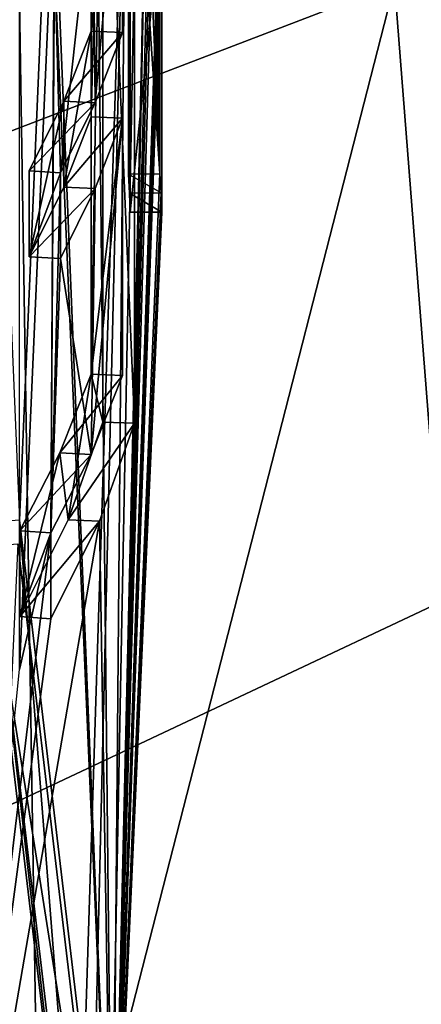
# Model space of a CAD drawing. Header units: millimetres. Extents: x -128 to 128, y 0 to 228.
# Tile 222 of 233: x 7.32 to 7.828, y 196.968 to 198.213. Entities that reach past the tile are written whole.
import ezdxf

# ---------------------------------------------------------------- set-up
doc = ezdxf.new("R2010")
doc.units = ezdxf.units.MM
doc.header["$LTSCALE"] = 65.185185
for name, color, linetype in [('101', 7, 'CONTINUOUS'), ('106', 7, 'CONTINUOUS'), ('111', 7, 'CONTINUOUS'), ('121', 7, 'CONTINUOUS'), ('130', 7, 'CONTINUOUS'), ('137', 7, 'CONTINUOUS'), ('1558', 7, 'CONTINUOUS'), ('1564', 7, 'CONTINUOUS'), ('1565', 7, 'CONTINUOUS'), ('1566', 7, 'CONTINUOUS'), ('1586', 7, 'CONTINUOUS'), ('1589', 7, 'CONTINUOUS'), ('1591', 7, 'CONTINUOUS'), ('1592', 7, 'CONTINUOUS'), ('1594', 7, 'CONTINUOUS'), ('1597', 7, 'CONTINUOUS'), ('1598', 7, 'CONTINUOUS'), ('1600', 7, 'CONTINUOUS'), ('1602', 7, 'CONTINUOUS'), ('1604', 7, 'CONTINUOUS'), ('226', 7, 'CONTINUOUS'), ('2294', 7, 'CONTINUOUS'), ('239', 7, 'CONTINUOUS'), ('98', 7, 'CONTINUOUS')]:
    doc.layers.add(name, color=color, linetype=linetype)

msp = doc.modelspace()

# ---------------------------------------------------------------- linework, layer by layer
at = {"layer": '101', "linetype": 'CONTINUOUS'}
for points in [[(6.4952, 201.4156, -1.1809), (7.1329, 188.5, -2.3176), (7.5, 199.9805, 2.2836), (6.4952, 201.4156, -1.1809)], [(7.5, 199.9805, 2.2836), (7.1329, 188.5, 2.3176), (6.4952, 198.5454, 5.7482), (7.5, 199.9805, 2.2836)], [(7.1329, 188.5, -2.3176), (7.1329, 188.5, 2.3176), (7.5, 199.9805, 2.2836), (7.1329, 188.5, -2.3176)]]:
    msp.add_3dface(points, dxfattribs=at)
at = {"layer": '106', "linetype": 'CONTINUOUS'}
for points in [[(7.7942, 205.9916, 121.6298), (9, 209.0784, 124.9043), (8.5595, 197.8094, 128.652), (7.7942, 205.9916, 121.6298)], [(4.5, 203.7319, 119.2328), (7.7942, 205.9916, 121.6298), (5.2901, 196.2703, 124.4234), (4.5, 203.7319, 119.2328)], [(5.2901, 196.2703, 124.4234), (7.7942, 205.9916, 121.6298), (8.5595, 197.8094, 128.652), (5.2901, 196.2703, 124.4234)]]:
    msp.add_3dface(points, dxfattribs=at)
at = {"layer": '111', "linetype": 'CONTINUOUS'}
for points in [[(5.2901, 201.2509, 138.1075), (5.2898, 190.9904, 141.8422), (8.5597, 189.451, 137.6128), (5.2901, 201.2509, 138.1075)], [(8.5595, 199.7118, 133.8789), (5.2901, 201.2509, 138.1075), (8.5597, 189.451, 137.6128), (8.5595, 199.7118, 133.8789)], [(5.2901, 196.2703, 124.4234), (8.5595, 197.8094, 128.652), (5.2898, 186.0096, 128.1578), (5.2901, 196.2703, 124.4234)], [(8.5595, 197.8094, 128.652), (8.5597, 187.549, 132.3872), (5.2898, 186.0096, 128.1578), (8.5595, 197.8094, 128.652)]]:
    msp.add_3dface(points, dxfattribs=at)
at = {"layer": '121', "linetype": 'CONTINUOUS'}
for points in [[(4.5553, 196.3349, 138.8206), (7.2352, 203.5454, 132.4798), (7.3707, 195.0096, 135.1793), (4.5553, 196.3349, 138.8206)], [(7.2352, 203.5454, 132.4798), (7.5359, 201.9767, 128.1699), (7.3707, 195.0096, 135.1793), (7.2352, 203.5454, 132.4798)], [(7.5359, 201.9767, 128.1699), (5.1861, 200.6257, 124.458), (7.3707, 193.3714, 130.6784), (7.5359, 201.9767, 128.1699)], [(7.3707, 195.0096, 135.1793), (7.5359, 201.9767, 128.1699), (7.3707, 193.3714, 130.6784), (7.3707, 195.0096, 135.1793)], [(7.3707, 193.3714, 130.6784), (5.1861, 200.6257, 124.458), (4.5553, 192.046, 127.0371), (7.3707, 193.3714, 130.6784)]]:
    msp.add_3dface(points, dxfattribs=at)
at = {"layer": '130', "color": 9, "linetype": 'CONTINUOUS'}
for points in [[(7.2783, 197.5473, 133.4486), (7.397, 196.5523, 131.0395), (7.2805, 197.5773, 133.4269), (7.2783, 197.5473, 133.4486)], [(7.2805, 197.5773, 133.4269), (7.397, 196.5523, 131.0395), (7.3978, 196.5894, 131.0329), (7.2805, 197.5773, 133.4269)]]:
    msp.add_3dface(points, dxfattribs=at)
at = {"layer": '137', "color": 9, "linetype": 'CONTINUOUS'}
for points in [[(7.2805, 197.5773, 133.4269), (7.3978, 196.5894, 131.0329), (7.3196, 197.5803, 133.4351), (7.2805, 197.5773, 133.4269)], [(7.3196, 197.5803, 133.4351), (7.3978, 196.5894, 131.0329), (7.4374, 196.5874, 131.0272), (7.3196, 197.5803, 133.4351)]]:
    msp.add_3dface(points, dxfattribs=at)
at = {"layer": '1558', "color": 9, "linetype": 'CONTINUOUS'}
for points in [[(7.4998, 197.9698, 131.6141), (7.4998, 198.3553, 131.4738), (7.4598, 197.9697, 131.6138), (7.4998, 197.9698, 131.6141)], [(7.4998, 198.3553, 131.4738), (7.4598, 198.3552, 131.4735), (7.4598, 197.9697, 131.6138), (7.4998, 198.3553, 131.4738)]]:
    msp.add_3dface(points, dxfattribs=at)
at = {"layer": '1564', "color": 9, "linetype": 'CONTINUOUS'}
for points in [[(7.4598, 198.3552, 131.4735), (7.4574, 198.9574, 131.4036), (7.4598, 197.9697, 131.6138), (7.4598, 198.3552, 131.4735)], [(7.4598, 197.9697, 131.6138), (7.4574, 198.9574, 131.4036), (7.4589, 197.9937, 131.6797), (7.4598, 197.9697, 131.6138)], [(7.4589, 197.9937, 131.6797), (7.4574, 198.9574, 131.4036), (7.4574, 198.0177, 131.7456), (7.4589, 197.9937, 131.6797)]]:
    msp.add_3dface(points, dxfattribs=at)
at = {"layer": '1565', "color": 9, "linetype": 'CONTINUOUS'}
for points in [[(7.4974, 198.018, 131.7466), (7.4989, 197.9939, 131.6804), (7.4574, 198.0177, 131.7456), (7.4974, 198.018, 131.7466)], [(7.4989, 197.9939, 131.6804), (7.4589, 197.9937, 131.6797), (7.4574, 198.0177, 131.7456), (7.4989, 197.9939, 131.6804)], [(7.4989, 197.9939, 131.6804), (7.4998, 197.9698, 131.6141), (7.4589, 197.9937, 131.6797), (7.4989, 197.9939, 131.6804)], [(7.4998, 197.9698, 131.6141), (7.4598, 197.9697, 131.6138), (7.4589, 197.9937, 131.6797), (7.4998, 197.9698, 131.6141)]]:
    msp.add_3dface(points, dxfattribs=at)
at = {"layer": '1566', "color": 9, "linetype": 'CONTINUOUS'}
for points in [[(7.4974, 198.9577, 131.4046), (7.4974, 198.018, 131.7466), (7.4574, 198.9574, 131.4036), (7.4974, 198.9577, 131.4046)], [(7.4574, 198.9574, 131.4036), (7.4974, 198.018, 131.7466), (7.4574, 198.0177, 131.7456), (7.4574, 198.9574, 131.4036)]]:
    msp.add_3dface(points, dxfattribs=at)
at = {"layer": '1586', "color": 9, "linetype": 'CONTINUOUS'}
for points in [[(7.4501, 198.486, 130.446), (7.4103, 198.4876, 130.4503), (7.4103, 198.1985, 130.5555), (7.4501, 198.486, 130.446)], [(7.4501, 198.1969, 130.5512), (7.4501, 198.486, 130.446), (7.4103, 198.1985, 130.5555), (7.4501, 198.1969, 130.5512)]]:
    msp.add_3dface(points, dxfattribs=at)
at = {"layer": '1589', "color": 9, "linetype": 'CONTINUOUS'}
for points in [[(7.4501, 198.1969, 130.5512), (7.4103, 198.1985, 130.5555), (7.3757, 198.1099, 130.312), (7.4501, 198.1969, 130.5512)], [(7.4152, 198.1078, 130.3064), (7.4501, 198.1969, 130.5512), (7.3757, 198.1099, 130.312), (7.4152, 198.1078, 130.3064)], [(7.332, 198.0217, 130.0699), (7.4152, 198.1078, 130.3064), (7.3757, 198.1099, 130.312), (7.332, 198.0217, 130.0699)], [(7.3713, 198.0192, 130.0629), (7.4152, 198.1078, 130.3064), (7.332, 198.0217, 130.0699), (7.3713, 198.0192, 130.0629)]]:
    msp.add_3dface(points, dxfattribs=at)
at = {"layer": '1591', "color": 9, "linetype": 'CONTINUOUS'}
for points in [[(7.3713, 198.0192, 130.0629), (7.332, 198.0217, 130.0699), (7.332, 197.9133, 130.1093), (7.3713, 198.0192, 130.0629)], [(7.3713, 197.9108, 130.1024), (7.3713, 198.0192, 130.0629), (7.332, 197.9133, 130.1093), (7.3713, 197.9108, 130.1024)]]:
    msp.add_3dface(points, dxfattribs=at)
at = {"layer": '1592', "color": 9, "linetype": 'CONTINUOUS'}
for points in [[(7.4501, 198.0885, 130.5907), (7.4103, 198.09, 130.595), (7.4103, 197.7648, 130.7134), (7.4501, 198.0885, 130.5907)], [(7.4501, 197.7632, 130.709), (7.4501, 198.0885, 130.5907), (7.4103, 197.7648, 130.7134), (7.4501, 197.7632, 130.709)]]:
    msp.add_3dface(points, dxfattribs=at)
at = {"layer": '1594', "color": 9, "linetype": 'CONTINUOUS'}
for points in [[(7.4501, 197.7632, 130.709), (7.4103, 197.7648, 130.7134), (7.3708, 197.6654, 130.4403), (7.4501, 197.7632, 130.709)], [(7.4104, 197.6633, 130.4345), (7.4501, 197.7632, 130.709), (7.3708, 197.6654, 130.4403), (7.4104, 197.6633, 130.4345)], [(7.3199, 197.5666, 130.1689), (7.4104, 197.6633, 130.4345), (7.3708, 197.6654, 130.4403), (7.3199, 197.5666, 130.1689)], [(7.3592, 197.564, 130.1616), (7.4104, 197.6633, 130.4345), (7.3199, 197.5666, 130.1689), (7.3592, 197.564, 130.1616)]]:
    msp.add_3dface(points, dxfattribs=at)
at = {"layer": '1597', "color": 9, "linetype": 'CONTINUOUS'}
for points in [[(7.4103, 198.09, 130.595), (7.4501, 198.0885, 130.5907), (7.3757, 198.0014, 130.3515), (7.4103, 198.09, 130.595)], [(7.4501, 198.0885, 130.5907), (7.4152, 197.9994, 130.3459), (7.3757, 198.0014, 130.3515), (7.4501, 198.0885, 130.5907)], [(7.4152, 197.9994, 130.3459), (7.332, 197.9133, 130.1093), (7.3757, 198.0014, 130.3515), (7.4152, 197.9994, 130.3459)], [(7.4152, 197.9994, 130.3459), (7.3713, 197.9108, 130.1024), (7.332, 197.9133, 130.1093), (7.4152, 197.9994, 130.3459)]]:
    msp.add_3dface(points, dxfattribs=at)
at = {"layer": '1598', "color": 9, "linetype": 'CONTINUOUS'}
for points in [[(7.465, 198.6424, 130.5383), (7.465, 197.7027, 130.8803), (7.4252, 198.6437, 130.5419), (7.465, 198.6424, 130.5383)], [(7.4252, 198.6437, 130.5419), (7.465, 197.7027, 130.8803), (7.4252, 197.704, 130.8839), (7.4252, 198.6437, 130.5419)]]:
    msp.add_3dface(points, dxfattribs=at)
at = {"layer": '1600', "color": 9, "linetype": 'CONTINUOUS'}
for points in [[(7.3592, 197.564, 130.1616), (7.3199, 197.5666, 130.1689), (7.3199, 197.4582, 130.2083), (7.3592, 197.564, 130.1616)], [(7.3592, 197.4555, 130.2011), (7.3592, 197.564, 130.1616), (7.3199, 197.4582, 130.2083), (7.3592, 197.4555, 130.2011)]]:
    msp.add_3dface(points, dxfattribs=at)
at = {"layer": '1602', "color": 9, "linetype": 'CONTINUOUS'}
for points in [[(7.4103, 198.4876, 130.4503), (7.4252, 198.6437, 130.5419), (7.4103, 198.1985, 130.5555), (7.4103, 198.4876, 130.4503)], [(7.4103, 198.1985, 130.5555), (7.4252, 198.6437, 130.5419), (7.4103, 198.09, 130.595), (7.4103, 198.1985, 130.5555)], [(7.4103, 198.09, 130.595), (7.4252, 198.6437, 130.5419), (7.4103, 197.7648, 130.7134), (7.4103, 198.09, 130.595)], [(7.4103, 197.7648, 130.7134), (7.4252, 198.6437, 130.5419), (7.4252, 197.704, 130.8839), (7.4103, 197.7648, 130.7134)], [(7.3757, 198.1099, 130.312), (7.4103, 198.1985, 130.5555), (7.3757, 198.0014, 130.3515), (7.3757, 198.1099, 130.312)], [(7.4103, 198.1985, 130.5555), (7.4103, 198.09, 130.595), (7.3757, 198.0014, 130.3515), (7.4103, 198.1985, 130.5555)], [(7.332, 198.0217, 130.0699), (7.3757, 198.1099, 130.312), (7.332, 197.9133, 130.1093), (7.332, 198.0217, 130.0699)], [(7.332, 197.9133, 130.1093), (7.3757, 198.1099, 130.312), (7.3757, 198.0014, 130.3515), (7.332, 197.9133, 130.1093)], [(7.3708, 197.6654, 130.4403), (7.4103, 197.7648, 130.7134), (7.3813, 197.5807, 130.5449), (7.3708, 197.6654, 130.4403)], [(7.4103, 197.7648, 130.7134), (7.4252, 197.704, 130.8839), (7.3813, 197.5807, 130.5449), (7.4103, 197.7648, 130.7134)], [(7.3199, 197.5666, 130.1689), (7.3708, 197.6654, 130.4403), (7.3199, 197.4582, 130.2083), (7.3199, 197.5666, 130.1689)], [(7.3199, 197.4582, 130.2083), (7.3708, 197.6654, 130.4403), (7.3813, 197.5807, 130.5449), (7.3199, 197.4582, 130.2083)]]:
    msp.add_3dface(points, dxfattribs=at)
at = {"layer": '1604', "color": 9, "linetype": 'CONTINUOUS'}
for points in [[(7.4252, 197.704, 130.8839), (7.465, 197.7027, 130.8803), (7.3813, 197.5807, 130.5449), (7.4252, 197.704, 130.8839)], [(7.465, 197.7027, 130.8803), (7.4209, 197.5787, 130.5395), (7.3813, 197.5807, 130.5449), (7.465, 197.7027, 130.8803)], [(7.4209, 197.5787, 130.5395), (7.3199, 197.4582, 130.2083), (7.3813, 197.5807, 130.5449), (7.4209, 197.5787, 130.5395)], [(7.4209, 197.5787, 130.5395), (7.3592, 197.4555, 130.2011), (7.3199, 197.4582, 130.2083), (7.4209, 197.5787, 130.5395)]]:
    msp.add_3dface(points, dxfattribs=at)
at = {"layer": '226', "color": 9, "linetype": 'CONTINUOUS'}
msp.add_3dface([(7.3173, 197.5503, 133.4568), (7.1329, 193.5334, 130.7016), (7.4365, 196.5503, 131.0338), (7.3173, 197.5503, 133.4568)], dxfattribs=at)
at = {"layer": '2294', "color": 9, "linetype": 'CONTINUOUS'}
for points in [[(7.2783, 197.5473, 133.4486), (7.3173, 197.5503, 133.4568), (7.4365, 196.5503, 131.0338), (7.2783, 197.5473, 133.4486)], [(7.397, 196.5523, 131.0395), (7.2783, 197.5473, 133.4486), (7.4365, 196.5503, 131.0338), (7.397, 196.5523, 131.0395)]]:
    msp.add_3dface(points, dxfattribs=at)
at = {"layer": '239', "color": 9, "linetype": 'CONTINUOUS'}
for points in [[(7.4974, 198.9577, 131.4046), (7.4885, 198.7652, 131.7051), (7.4974, 198.018, 131.7466), (7.4974, 198.9577, 131.4046)], [(7.4885, 198.7652, 131.7051), (7.49, 198.6612, 131.714), (7.4974, 198.018, 131.7466), (7.4885, 198.7652, 131.7051)], [(7.49, 198.6612, 131.714), (7.4905, 198.5477, 131.7447), (7.4974, 198.018, 131.7466), (7.49, 198.6612, 131.714)], [(7.465, 197.7027, 130.8803), (7.465, 198.6424, 130.5383), (7.4805, 198.487, 130.7898), (7.465, 197.7027, 130.8803)], [(7.2772, 198.5709, 133.2656), (7.3196, 197.5803, 133.4351), (7.3569, 198.449, 132.9305), (7.2772, 198.5709, 133.2656)], [(7.3569, 198.449, 132.9305), (7.4374, 196.5874, 131.0272), (7.3569, 198.5574, 132.8911), (7.3569, 198.449, 132.9305)], [(7.3569, 198.5574, 132.8911), (7.4374, 196.5874, 131.0272), (7.4182, 198.3833, 132.5787), (7.3569, 198.5574, 132.8911)], [(7.4905, 198.5477, 131.7447), (7.4884, 198.3527, 131.8575), (7.4974, 198.018, 131.7466), (7.4905, 198.5477, 131.7447)], [(7.4501, 198.486, 130.446), (7.4152, 198.1078, 130.3064), (7.4123, 198.3904, 130.1833), (7.4501, 198.486, 130.446)], [(7.4501, 198.1969, 130.5512), (7.4152, 198.1078, 130.3064), (7.4501, 198.486, 130.446), (7.4501, 198.1969, 130.5512)], [(7.4803, 198.4611, 130.796), (7.465, 197.7027, 130.8803), (7.4805, 198.487, 130.7898), (7.4803, 198.4611, 130.796)], [(7.4802, 198.4335, 130.8046), (7.465, 197.7027, 130.8803), (7.4803, 198.4611, 130.796), (7.4802, 198.4335, 130.8046)], [(7.3196, 197.5803, 133.4351), (7.4374, 196.5874, 131.0272), (7.3569, 198.449, 132.9305), (7.3196, 197.5803, 133.4351)], [(7.4374, 196.5874, 131.0272), (7.465, 197.7027, 130.8803), (7.4802, 198.4335, 130.8046), (7.4374, 196.5874, 131.0272)], [(7.4374, 196.5874, 131.0272), (7.4802, 198.4335, 130.8046), (7.482, 198.3162, 130.8752), (7.4374, 196.5874, 131.0272)], [(7.3641, 198.4038, 129.8827), (7.3592, 197.564, 130.1616), (7.3197, 197.3912, 130.0242), (7.3641, 198.4038, 129.8827)], [(7.3197, 198.3308, 129.6822), (7.3641, 198.4038, 129.8827), (7.3197, 197.3912, 130.0242), (7.3197, 198.3308, 129.6822)], [(7.3592, 197.564, 130.1616), (7.3641, 198.4038, 129.8827), (7.3641, 198.2954, 129.9222), (7.3592, 197.564, 130.1616)], [(7.4123, 198.3904, 130.1833), (7.3713, 198.0192, 130.0629), (7.3641, 198.2954, 129.9222), (7.4123, 198.3904, 130.1833)], [(7.4152, 198.1078, 130.3064), (7.3713, 198.0192, 130.0629), (7.4123, 198.3904, 130.1833), (7.4152, 198.1078, 130.3064)], [(7.4182, 198.3833, 132.5787), (7.4374, 196.5874, 131.0272), (7.4517, 198.229, 132.3637), (7.4182, 198.3833, 132.5787)], [(7.4998, 197.9698, 131.6141), (7.4374, 196.5874, 131.0272), (7.4998, 198.3553, 131.4738), (7.4998, 197.9698, 131.6141)], [(7.4998, 198.3553, 131.4738), (7.4374, 196.5874, 131.0272), (7.4997, 198.3134, 131.3587), (7.4998, 198.3553, 131.4738)], [(7.4884, 198.3527, 131.8575), (7.4823, 198.2397, 132.0031), (7.4974, 198.018, 131.7466), (7.4884, 198.3527, 131.8575)], [(7.4858, 198.2539, 130.9594), (7.4374, 196.5874, 131.0272), (7.482, 198.3162, 130.8752), (7.4858, 198.2539, 130.9594)], [(7.4997, 198.3134, 131.3587), (7.4374, 196.5874, 131.0272), (7.4976, 198.2715, 131.2436), (7.4997, 198.3134, 131.3587)], [(7.3713, 198.0192, 130.0629), (7.3592, 197.564, 130.1616), (7.3641, 198.2954, 129.9222), (7.3713, 198.0192, 130.0629)], [(7.4976, 198.2715, 131.2436), (7.4374, 196.5874, 131.0272), (7.4953, 198.2486, 131.17), (7.4976, 198.2715, 131.2436)], [(7.4927, 198.2362, 131.1048), (7.4374, 196.5874, 131.0272), (7.4858, 198.2539, 130.9594), (7.4927, 198.2362, 131.1048)], [(7.4953, 198.2486, 131.17), (7.4374, 196.5874, 131.0272), (7.4927, 198.2362, 131.1048), (7.4953, 198.2486, 131.17)], [(7.4517, 198.229, 132.3637), (7.4374, 196.5874, 131.0272), (7.4823, 198.2397, 132.0031), (7.4517, 198.229, 132.3637)], [(7.4823, 198.2397, 132.0031), (7.4374, 196.5874, 131.0272), (7.4974, 198.018, 131.7466), (7.4823, 198.2397, 132.0031)], [(7.4501, 197.7632, 130.709), (7.4104, 197.6633, 130.4345), (7.4501, 198.0885, 130.5907), (7.4501, 197.7632, 130.709)], [(7.4501, 198.0885, 130.5907), (7.4104, 197.6633, 130.4345), (7.4152, 197.9994, 130.3459), (7.4501, 198.0885, 130.5907)], [(7.3713, 197.9108, 130.1024), (7.3592, 197.564, 130.1616), (7.3713, 198.0192, 130.0629), (7.3713, 197.9108, 130.1024)], [(7.4974, 198.018, 131.7466), (7.4374, 196.5874, 131.0272), (7.4989, 197.9939, 131.6804), (7.4974, 198.018, 131.7466)], [(7.4152, 197.9994, 130.3459), (7.4104, 197.6633, 130.4345), (7.3713, 197.9108, 130.1024), (7.4152, 197.9994, 130.3459)], [(7.4989, 197.9939, 131.6804), (7.4374, 196.5874, 131.0272), (7.4998, 197.9698, 131.6141), (7.4989, 197.9939, 131.6804)], [(7.4104, 197.6633, 130.4345), (7.3592, 197.564, 130.1616), (7.3713, 197.9108, 130.1024), (7.4104, 197.6633, 130.4345)], [(7.465, 197.7027, 130.8803), (7.4374, 196.5874, 131.0272), (7.4209, 197.5787, 130.5395), (7.465, 197.7027, 130.8803)], [(7.4374, 196.5874, 131.0272), (7.221, 196.4198, 129.9607), (7.4209, 197.5787, 130.5395), (7.4374, 196.5874, 131.0272)], [(7.4209, 197.5787, 130.5395), (7.221, 196.4198, 129.9607), (7.3592, 197.4555, 130.2011), (7.4209, 197.5787, 130.5395)], [(7.3592, 197.4555, 130.2011), (7.221, 196.4198, 129.9607), (7.3592, 197.564, 130.1616), (7.3592, 197.4555, 130.2011)], [(7.3592, 197.564, 130.1616), (7.221, 196.4198, 129.9607), (7.3197, 197.3912, 130.0242), (7.3592, 197.564, 130.1616)]]:
    msp.add_3dface(points, dxfattribs=at)
at = {"layer": '98', "linetype": 'CONTINUOUS'}
for points in [[(4.5, 196.9978, 9.4845), (7.7942, 198.2584, 6.4411), (4.5, 204.208, 14.3043), (4.5, 196.9978, 9.4845)], [(7.7942, 201.7026, -1.8738), (5.2901, 188.5, -7.2812), (4.5, 202.9632, -4.9173), (7.7942, 201.7026, -1.8738)], [(8.5595, 188.5, -2.7812), (5.2901, 188.5, -7.2812), (7.7942, 201.7026, -1.8738), (8.5595, 188.5, -2.7812)], [(9, 199.9805, 2.2836), (8.5595, 188.5, -2.7812), (7.7942, 201.7026, -1.8738), (9, 199.9805, 2.2836)], [(7.7942, 198.2584, 6.4411), (8.5595, 188.5, 2.7812), (9, 199.9805, 2.2836), (7.7942, 198.2584, 6.4411)], [(4.5, 196.9978, 9.4845), (5.2901, 188.5, 7.2812), (7.7942, 198.2584, 6.4411), (4.5, 196.9978, 9.4845)], [(5.2901, 188.5, 7.2812), (8.5595, 188.5, 2.7812), (7.7942, 198.2584, 6.4411), (5.2901, 188.5, 7.2812)]]:
    msp.add_3dface(points, dxfattribs=at)

doc.saveas('drawing.dxf')
